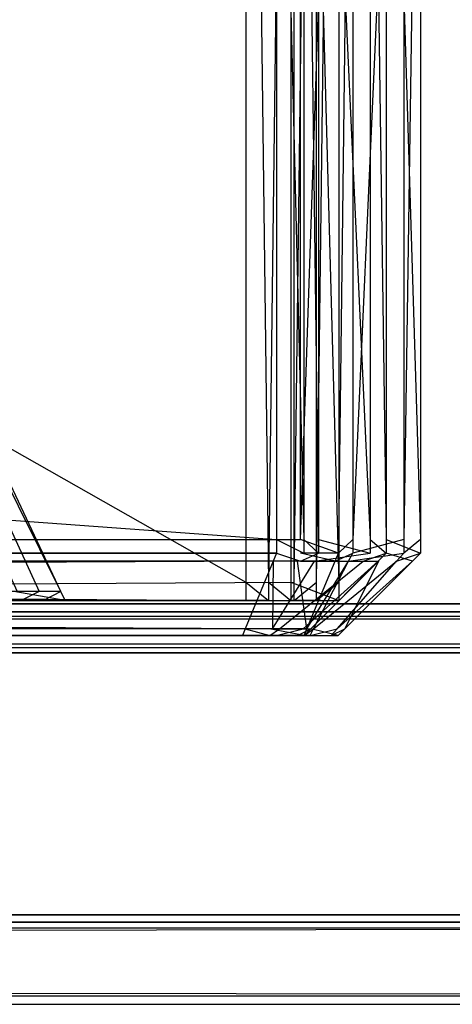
# Model space of a CAD drawing. Extents: x 0 to 1.6, y -0.5 to 0.
# Tile 148 of 182: x 1.57845 to 1.5837, y -0.50228 to -0.4903. Entities that reach past the tile are written whole.
import ezdxf

# ---------------------------------------------------------------- set-up
doc = ezdxf.new("R2010")
doc.units = 0
for name, color, linetype in [('L0_REGALELEMENT_0', 7, 'CONTINUOUS'), ('L34_KORPUS3_2', 7, 'CONTINUOUS'), ('L45_ABDECKPL_0___REPLACEMTFOREM', 7, 'CONTINUOUS'), ('L7_FRONT_FINION_1', 7, 'CONTINUOUS')]:
    doc.layers.add(name, color=color, linetype=linetype)

msp = doc.modelspace()

# ---------------------------------------------------------------- linework, layer by layer
at = {"layer": 'L0_REGALELEMENT_0', "color": 40}
for points, invisible_edges in [([(1.581195, -0.497142, 0.345723), (1.543462, -0.475717, 0.345657), (1.543462, -0.497142, 0.345657), (1.581195, -0.497142, 0.345723)], 13), ([(1.543462, -0.475717, 0.345657), (1.581195, -0.497142, 0.345723), (1.581195, -0.475717, 0.345723), (1.543462, -0.475717, 0.345657)], 14), ([(1.581779, -0.475717, 0.012565), (1.544046, -0.497142, 0.012499), (1.544046, -0.475717, 0.012499), (1.581779, -0.475717, 0.012565)], 13), ([(1.544046, -0.497142, 0.012499), (1.581779, -0.475717, 0.012565), (1.581779, -0.497142, 0.012565), (1.544046, -0.497142, 0.012499)], 14), ([(1.58147, -0.497142, 0.345724), (1.581195, -0.475717, 0.345723), (1.581195, -0.497142, 0.345723), (1.58147, -0.497142, 0.345724)], 13), ([(1.581195, -0.475717, 0.345723), (1.58147, -0.497142, 0.345724), (1.58147, -0.475717, 0.345724), (1.581195, -0.475717, 0.345723)], 14), ([(1.58147, -0.497142, 0.345724), (1.581739, -0.475717, 0.345724), (1.58147, -0.475717, 0.345724), (1.58147, -0.497142, 0.345724)], 13), ([(1.581739, -0.475717, 0.345724), (1.58147, -0.497142, 0.345724), (1.581739, -0.497142, 0.345724), (1.581739, -0.475717, 0.345724)], 14), ([(1.58174, -0.497142, 0.345493), (1.581739, -0.475717, 0.345724), (1.581739, -0.497142, 0.345724), (1.58174, -0.497142, 0.345493)], 13), ([(1.581739, -0.475717, 0.345724), (1.58174, -0.497142, 0.345493), (1.58174, -0.475717, 0.345493), (1.581739, -0.475717, 0.345724)], 14), ([(1.582322, -0.497142, 0.012915), (1.58174, -0.475717, 0.345493), (1.58174, -0.497142, 0.345493), (1.582322, -0.497142, 0.012915)], 13), ([(1.58174, -0.475717, 0.345493), (1.582322, -0.497142, 0.012915), (1.582322, -0.475717, 0.012915), (1.58174, -0.475717, 0.345493)], 14), ([(1.582053, -0.475717, 0.012565), (1.581779, -0.497142, 0.012565), (1.581779, -0.475717, 0.012565), (1.582053, -0.475717, 0.012565)], 13), ([(1.581779, -0.497142, 0.012565), (1.582053, -0.475717, 0.012565), (1.582053, -0.497142, 0.012565), (1.581779, -0.497142, 0.012565)], 14), ([(1.582322, -0.475717, 0.012566), (1.582053, -0.497142, 0.012565), (1.582053, -0.475717, 0.012565), (1.582322, -0.475717, 0.012566)], 13), ([(1.582053, -0.497142, 0.012565), (1.582322, -0.475717, 0.012566), (1.582322, -0.497142, 0.012566), (1.582053, -0.497142, 0.012565)], 14), ([(1.582322, -0.497142, 0.012566), (1.582322, -0.475717, 0.012915), (1.582322, -0.497142, 0.012915), (1.582322, -0.497142, 0.012566)], 13), ([(1.582322, -0.475717, 0.012915), (1.582322, -0.497142, 0.012566), (1.582322, -0.475717, 0.012566), (1.582322, -0.475717, 0.012915)], 14), ([(1.5689, -0.477096, 0.332158), (1.578948, -0.497258, 0.016142), (1.578377, -0.497258, 0.342109), (1.5689, -0.477096, 0.332158)], 13), ([(1.578948, -0.497258, 0.016142), (1.5689, -0.477096, 0.332158), (1.569439, -0.477096, 0.024451), (1.578948, -0.497258, 0.016142)], 14), ([(1.578683, -0.497258, 0.015799), (1.56944, -0.477096, 0.024128), (1.569188, -0.477096, 0.024127), (1.578683, -0.497258, 0.015799)], 13), ([(1.569188, -0.477096, 0.024127), (1.578414, -0.497258, 0.015799), (1.578683, -0.497258, 0.015799), (1.569188, -0.477096, 0.024127)], 14), ([(1.569439, -0.477096, 0.024451), (1.578948, -0.497258, 0.0158), (1.578948, -0.497258, 0.016142), (1.569439, -0.477096, 0.024451)], 13), ([(1.578948, -0.497258, 0.0158), (1.569439, -0.477096, 0.024451), (1.56944, -0.477096, 0.024128), (1.578948, -0.497258, 0.0158)], 14), ([(1.56944, -0.477096, 0.024128), (1.578683, -0.497258, 0.015799), (1.578948, -0.497258, 0.0158), (1.56944, -0.477096, 0.024128)], 14), ([(1.581195, -0.497366, 0.345723), (1.543462, -0.497142, 0.345657), (1.543462, -0.497366, 0.345657), (1.581195, -0.497366, 0.345723)], 13), ([(1.543462, -0.497142, 0.345657), (1.581195, -0.497366, 0.345723), (1.581195, -0.497142, 0.345723), (1.543462, -0.497142, 0.345657)], 14), ([(1.581779, -0.497142, 0.012565), (1.544046, -0.497366, 0.012499), (1.544046, -0.497142, 0.012499), (1.581779, -0.497142, 0.012565)], 13), ([(1.544046, -0.497366, 0.012499), (1.581779, -0.497142, 0.012565), (1.581779, -0.497366, 0.012565), (1.544046, -0.497366, 0.012499)], 14), ([(1.58147, -0.497366, 0.345724), (1.581195, -0.497142, 0.345723), (1.581195, -0.497366, 0.345723), (1.58147, -0.497366, 0.345724)], 13), ([(1.581195, -0.497142, 0.345723), (1.58147, -0.497366, 0.345724), (1.58147, -0.497142, 0.345724), (1.581195, -0.497142, 0.345723)], 14), ([(1.581739, -0.497366, 0.345724), (1.58147, -0.497142, 0.345724), (1.58147, -0.497366, 0.345724), (1.581739, -0.497366, 0.345724)], 13), ([(1.58147, -0.497142, 0.345724), (1.581739, -0.497366, 0.345724), (1.581739, -0.497142, 0.345724), (1.58147, -0.497142, 0.345724)], 14), ([(1.58174, -0.497366, 0.345493), (1.581739, -0.497142, 0.345724), (1.581739, -0.497366, 0.345724), (1.58174, -0.497366, 0.345493)], 13), ([(1.581739, -0.497142, 0.345724), (1.58174, -0.497366, 0.345493), (1.58174, -0.497142, 0.345493), (1.581739, -0.497142, 0.345724)], 14), ([(1.582322, -0.497366, 0.012915), (1.58174, -0.497142, 0.345493), (1.58174, -0.497366, 0.345493), (1.582322, -0.497366, 0.012915)], 13), ([(1.58174, -0.497142, 0.345493), (1.582322, -0.497366, 0.012915), (1.582322, -0.497142, 0.012915), (1.58174, -0.497142, 0.345493)], 14), ([(1.582053, -0.497142, 0.012565), (1.581779, -0.497366, 0.012565), (1.581779, -0.497142, 0.012565), (1.582053, -0.497142, 0.012565)], 13), ([(1.581779, -0.497366, 0.012565), (1.582053, -0.497142, 0.012565), (1.582053, -0.497366, 0.012565), (1.581779, -0.497366, 0.012565)], 14), ([(1.582322, -0.497142, 0.012566), (1.582053, -0.497366, 0.012565), (1.582053, -0.497142, 0.012565), (1.582322, -0.497142, 0.012566)], 13), ([(1.582053, -0.497366, 0.012565), (1.582322, -0.497142, 0.012566), (1.582322, -0.497366, 0.012566), (1.582053, -0.497366, 0.012565)], 14), ([(1.582322, -0.497366, 0.012566), (1.582322, -0.497142, 0.012915), (1.582322, -0.497366, 0.012915), (1.582322, -0.497366, 0.012566)], 13), ([(1.582322, -0.497142, 0.012915), (1.582322, -0.497366, 0.012566), (1.582322, -0.497142, 0.012566), (1.582322, -0.497142, 0.012915)], 14), ([(1.578414, -0.497258, 0.015799), (1.541368, -0.497366, 0.015689), (1.578465, -0.497366, 0.015754), (1.578414, -0.497258, 0.015799)], 14), ([(1.578377, -0.497258, 0.342109), (1.578999, -0.497366, 0.016097), (1.578428, -0.497366, 0.342162), (1.578377, -0.497258, 0.342109)], 13), ([(1.578999, -0.497366, 0.016097), (1.578377, -0.497258, 0.342109), (1.578948, -0.497258, 0.016142), (1.578999, -0.497366, 0.016097)], 14), ([(1.578465, -0.497366, 0.015754), (1.578683, -0.497258, 0.015799), (1.578414, -0.497258, 0.015799), (1.578465, -0.497366, 0.015754)], 13), ([(1.578683, -0.497258, 0.015799), (1.578465, -0.497366, 0.015754), (1.578734, -0.497366, 0.015755), (1.578683, -0.497258, 0.015799)], 14), ([(1.578734, -0.497366, 0.015755), (1.578948, -0.497258, 0.0158), (1.578683, -0.497258, 0.015799), (1.578734, -0.497366, 0.015755)], 13), ([(1.578948, -0.497258, 0.0158), (1.578734, -0.497366, 0.015755), (1.578999, -0.497366, 0.015755), (1.578948, -0.497258, 0.0158)], 14), ([(1.578948, -0.497258, 0.016142), (1.578999, -0.497366, 0.015755), (1.578999, -0.497366, 0.016097), (1.578948, -0.497258, 0.016142)], 13), ([(1.578999, -0.497366, 0.015755), (1.578948, -0.497258, 0.016142), (1.578948, -0.497258, 0.0158), (1.578999, -0.497366, 0.015755)], 14), ([(1.57859, -0.497366, 0.015633), (1.541368, -0.497366, 0.015689), (1.54147, -0.497366, 0.015568), (1.57859, -0.497366, 0.015633)], 13), ([(1.541368, -0.497366, 0.015689), (1.57859, -0.497366, 0.015633), (1.578465, -0.497366, 0.015754), (1.541368, -0.497366, 0.015689)], 14), ([(1.581564, -0.497366, 0.012772), (1.54147, -0.497366, 0.015568), (1.543872, -0.497366, 0.012706), (1.581564, -0.497366, 0.012772)], 13), ([(1.54147, -0.497366, 0.015568), (1.581564, -0.497366, 0.012772), (1.57859, -0.497366, 0.015633), (1.54147, -0.497366, 0.015568)], 14), ([(1.543289, -0.497366, 0.345441), (1.578018, -0.497366, 0.342514), (1.580981, -0.497366, 0.345507), (1.543289, -0.497366, 0.345441)], 14), ([(1.580981, -0.497366, 0.345507), (1.543462, -0.497366, 0.345657), (1.543289, -0.497366, 0.345441), (1.580981, -0.497366, 0.345507)], 13), ([(1.543462, -0.497366, 0.345657), (1.580981, -0.497366, 0.345507), (1.581195, -0.497366, 0.345723), (1.543462, -0.497366, 0.345657)], 14), ([(1.581779, -0.497366, 0.012565), (1.543872, -0.497366, 0.012706), (1.544046, -0.497366, 0.012499), (1.581779, -0.497366, 0.012565)], 13), ([(1.543872, -0.497366, 0.012706), (1.581779, -0.497366, 0.012565), (1.581564, -0.497366, 0.012772), (1.543872, -0.497366, 0.012706)], 14), ([(1.578288, -0.497366, 0.342514), (1.580981, -0.497366, 0.345507), (1.578018, -0.497366, 0.342514), (1.578288, -0.497366, 0.342514)], 13), ([(1.578288, -0.497366, 0.342514), (1.578427, -0.497366, 0.342388), (1.578553, -0.497366, 0.342515), (1.578288, -0.497366, 0.342514)], 14), ([(1.578553, -0.497366, 0.342515), (1.581255, -0.497366, 0.345507), (1.578288, -0.497366, 0.342514), (1.578553, -0.497366, 0.342515)], 13), ([(1.580981, -0.497366, 0.345507), (1.578288, -0.497366, 0.342514), (1.581255, -0.497366, 0.345507), (1.580981, -0.497366, 0.345507)], 14), ([(1.578553, -0.497366, 0.342288), (1.578427, -0.497366, 0.342388), (1.578428, -0.497366, 0.342162), (1.578553, -0.497366, 0.342288)], 13), ([(1.578427, -0.497366, 0.342388), (1.578553, -0.497366, 0.342288), (1.578553, -0.497366, 0.342515), (1.578427, -0.497366, 0.342388)], 14), ([(1.578999, -0.497366, 0.016097), (1.578553, -0.497366, 0.342288), (1.578428, -0.497366, 0.342162), (1.578999, -0.497366, 0.016097)], 14), ([(1.57886, -0.497366, 0.015634), (1.578465, -0.497366, 0.015754), (1.57859, -0.497366, 0.015633), (1.57886, -0.497366, 0.015634)], 13), ([(1.578465, -0.497366, 0.015754), (1.57886, -0.497366, 0.015634), (1.578734, -0.497366, 0.015755), (1.578465, -0.497366, 0.015754)], 14), ([(1.578553, -0.497366, 0.342288), (1.578999, -0.497366, 0.016097), (1.579125, -0.497366, 0.015976), (1.578553, -0.497366, 0.342288)], 13), ([(1.581525, -0.497366, 0.345277), (1.578553, -0.497366, 0.342515), (1.578553, -0.497366, 0.342288), (1.581525, -0.497366, 0.345277)], 13), ([(1.578553, -0.497366, 0.342515), (1.581525, -0.497366, 0.345277), (1.581524, -0.497366, 0.345508), (1.578553, -0.497366, 0.342515)], 14), ([(1.581255, -0.497366, 0.345507), (1.578553, -0.497366, 0.342515), (1.581524, -0.497366, 0.345508), (1.581255, -0.497366, 0.345507)], 14), ([(1.579125, -0.497366, 0.015976), (1.581525, -0.497366, 0.345277), (1.578553, -0.497366, 0.342288), (1.579125, -0.497366, 0.015976)], 14), ([(1.581838, -0.497366, 0.012772), (1.57859, -0.497366, 0.015633), (1.581564, -0.497366, 0.012772), (1.581838, -0.497366, 0.012772)], 13), ([(1.57859, -0.497366, 0.015633), (1.581838, -0.497366, 0.012772), (1.57886, -0.497366, 0.015634), (1.57859, -0.497366, 0.015633)], 14), ([(1.579125, -0.497366, 0.015634), (1.578734, -0.497366, 0.015755), (1.57886, -0.497366, 0.015634), (1.579125, -0.497366, 0.015634)], 13), ([(1.578734, -0.497366, 0.015755), (1.579125, -0.497366, 0.015634), (1.578999, -0.497366, 0.015755), (1.578734, -0.497366, 0.015755)], 14), ([(1.582107, -0.497366, 0.012773), (1.57886, -0.497366, 0.015634), (1.581838, -0.497366, 0.012772), (1.582107, -0.497366, 0.012773)], 13), ([(1.57886, -0.497366, 0.015634), (1.582107, -0.497366, 0.012773), (1.579125, -0.497366, 0.015634), (1.57886, -0.497366, 0.015634)], 14), ([(1.579125, -0.497366, 0.015976), (1.578999, -0.497366, 0.015755), (1.579125, -0.497366, 0.015634), (1.579125, -0.497366, 0.015976)], 13), ([(1.578999, -0.497366, 0.015755), (1.579125, -0.497366, 0.015976), (1.578999, -0.497366, 0.016097), (1.578999, -0.497366, 0.015755)], 14), ([(1.581525, -0.497366, 0.345277), (1.579125, -0.497366, 0.015976), (1.582106, -0.497366, 0.013121), (1.581525, -0.497366, 0.345277)], 13), ([(1.582106, -0.497366, 0.013121), (1.579125, -0.497366, 0.015634), (1.582107, -0.497366, 0.012773), (1.582106, -0.497366, 0.013121)], 13), ([(1.579125, -0.497366, 0.015634), (1.582106, -0.497366, 0.013121), (1.579125, -0.497366, 0.015976), (1.579125, -0.497366, 0.015634)], 14), ([(1.581255, -0.497366, 0.345507), (1.581195, -0.497366, 0.345723), (1.580981, -0.497366, 0.345507), (1.581255, -0.497366, 0.345507)], 13), ([(1.581195, -0.497366, 0.345723), (1.581255, -0.497366, 0.345507), (1.58147, -0.497366, 0.345724), (1.581195, -0.497366, 0.345723)], 14), ([(1.581524, -0.497366, 0.345508), (1.58147, -0.497366, 0.345724), (1.581255, -0.497366, 0.345507), (1.581524, -0.497366, 0.345508)], 13), ([(1.58147, -0.497366, 0.345724), (1.581524, -0.497366, 0.345508), (1.581739, -0.497366, 0.345724), (1.58147, -0.497366, 0.345724)], 14), ([(1.58174, -0.497366, 0.345493), (1.581524, -0.497366, 0.345508), (1.581525, -0.497366, 0.345277), (1.58174, -0.497366, 0.345493)], 13), ([(1.581524, -0.497366, 0.345508), (1.58174, -0.497366, 0.345493), (1.581739, -0.497366, 0.345724), (1.581524, -0.497366, 0.345508)], 14), ([(1.582106, -0.497366, 0.013121), (1.58174, -0.497366, 0.345493), (1.581525, -0.497366, 0.345277), (1.582106, -0.497366, 0.013121)], 14), ([(1.582053, -0.497366, 0.012565), (1.581564, -0.497366, 0.012772), (1.581779, -0.497366, 0.012565), (1.582053, -0.497366, 0.012565)], 13), ([(1.581564, -0.497366, 0.012772), (1.582053, -0.497366, 0.012565), (1.581838, -0.497366, 0.012772), (1.581564, -0.497366, 0.012772)], 14), ([(1.58174, -0.497366, 0.345493), (1.582106, -0.497366, 0.013121), (1.582322, -0.497366, 0.012915), (1.58174, -0.497366, 0.345493)], 13), ([(1.582322, -0.497366, 0.012566), (1.581838, -0.497366, 0.012772), (1.582053, -0.497366, 0.012565), (1.582322, -0.497366, 0.012566)], 13), ([(1.581838, -0.497366, 0.012772), (1.582322, -0.497366, 0.012566), (1.582107, -0.497366, 0.012773), (1.581838, -0.497366, 0.012772)], 14), ([(1.582107, -0.497366, 0.012773), (1.582322, -0.497366, 0.012915), (1.582106, -0.497366, 0.013121), (1.582107, -0.497366, 0.012773)], 14), ([(1.582322, -0.497366, 0.012915), (1.582107, -0.497366, 0.012773), (1.582322, -0.497366, 0.012566), (1.582322, -0.497366, 0.012915)], 13)]:
    msp.add_3dface(points, dxfattribs=dict(at, invisible_edges=invisible_edges))
at = {"layer": 'L34_KORPUS3_2', "color": 8}
for points, invisible_edges in [([(1.597088, -0.000595), (0.9, -0.497407), (0.9, -0.000595), (1.597088, -0.000595)], 13), ([(0.9, -0.497407), (1.597088, -0.000595), (1.597091, -0.497407), (0.9, -0.497407)], 10), ([(0.9, -0.497405, 0.00769), (1.597088, -0.000597, 0.00769), (0.9, -0.000597, 0.00769), (0.9, -0.497405, 0.00769)], 13), ([(1.597088, -0.000597, 0.00769), (0.9, -0.497405, 0.00769), (1.597091, -0.497405, 0.00769), (1.597088, -0.000597, 0.00769)], 10), ([(1.597091, -0.497501, 0.00769), (0.9, -0.497405, 0.00769), (0.9, -0.497501, 0.00769), (1.597091, -0.497501, 0.00769)], 13), ([(0.9, -0.497405, 0.00769), (1.597091, -0.497501, 0.00769), (1.597091, -0.497405, 0.00769), (0.9, -0.497405, 0.00769)], 14), ([(1.597091, -0.497407), (0.9, -0.497501), (0.9, -0.497407), (1.597091, -0.497407)], 13), ([(0.9, -0.497501), (1.597091, -0.497407), (1.597091, -0.497501), (0.9, -0.497501)], 14), ([(1.597091, -0.497501), (0.9, -0.497581, 0.00008), (0.9, -0.497501), (1.597091, -0.497501)], 13), ([(0.9, -0.497581, 0.00008), (1.597091, -0.497501), (1.597124, -0.497581, 0.00008), (0.9, -0.497581, 0.00008)], 14), ([(1.597114, -0.497558, 0.007633), (0.9, -0.497501, 0.00769), (0.9, -0.497558, 0.007633), (1.597114, -0.497558, 0.007633)], 13), ([(0.9, -0.497501, 0.00769), (1.597114, -0.497558, 0.007633), (1.597091, -0.497501, 0.00769), (0.9, -0.497501, 0.00769)], 14), ([(1.597257, -0.497902, 0.007289), (0.9, -0.497558, 0.007633), (0.9, -0.497902, 0.007289), (1.597257, -0.497902, 0.007289)], 13), ([(0.9, -0.497558, 0.007633), (1.597257, -0.497902, 0.007289), (1.597114, -0.497558, 0.007633), (0.9, -0.497558, 0.007633)], 14), ([(1.597124, -0.497581, 0.00008), (0.9, -0.497937, 0.000436), (0.9, -0.497581, 0.00008), (1.597124, -0.497581, 0.00008)], 13), ([(0.9, -0.497937, 0.000436), (1.597124, -0.497581, 0.00008), (1.597272, -0.497937, 0.000436), (0.9, -0.497937, 0.000436)], 14), ([(1.597298, -0.498001, 0.00719), (0.9, -0.497902, 0.007289), (0.9, -0.498001, 0.00719), (1.597298, -0.498001, 0.00719)], 13), ([(0.9, -0.497902, 0.007289), (1.597298, -0.498001, 0.00719), (1.597257, -0.497902, 0.007289), (0.9, -0.497902, 0.007289)], 14), ([(1.597272, -0.497937, 0.000436), (0.9, -0.498001, 0.0005), (0.9, -0.497937, 0.000436), (1.597272, -0.497937, 0.000436)], 13), ([(0.9, -0.498001, 0.0005), (1.597272, -0.497937, 0.000436), (1.597298, -0.498001, 0.0005), (0.9, -0.498001, 0.0005)], 14), ([(1.597298, -0.498001, 0.000565), (0.9, -0.498001, 0.0005), (1.597298, -0.498001, 0.0005), (1.597298, -0.498001, 0.000565)], 13), ([(0.9, -0.498001, 0.0005), (1.597298, -0.498001, 0.000565), (0.9, -0.498001, 0.000565), (0.9, -0.498001, 0.0005)], 14), ([(1.597298, -0.498001, 0.007018), (0.9, -0.498001, 0.000565), (1.597298, -0.498001, 0.000565), (1.597298, -0.498001, 0.007018)], 13), ([(0.9, -0.498001, 0.000565), (1.597298, -0.498001, 0.007018), (0.9, -0.498001, 0.007018), (0.9, -0.498001, 0.000565)], 14), ([(1.597298, -0.498001, 0.00719), (0.9, -0.498001, 0.007018), (1.597298, -0.498001, 0.007018), (1.597298, -0.498001, 0.00719)], 13), ([(0.9, -0.498001, 0.007018), (1.597298, -0.498001, 0.00719), (0.9, -0.498001, 0.00719), (0.9, -0.498001, 0.007018)], 14)]:
    msp.add_3dface(points, dxfattribs=dict(at, invisible_edges=invisible_edges))
at = {"layer": 'L45_ABDECKPL_0___REPLACEMTFOREM', "color": 39}
for points, invisible_edges in [([(1.128221, -0.501185, 0.602705), (1.598384, -0.002372, 0.602705), (1.124135, -0.002372, 0.602705), (1.128221, -0.501185, 0.602705)], 13), ([(1.598384, -0.002369, 0.590716), (1.128221, -0.501188, 0.590716), (1.128221, -0.002369, 0.590716), (1.598384, -0.002369, 0.590716)], 13), ([(1.128221, -0.501188, 0.590716), (1.598384, -0.002369, 0.590716), (1.598335, -0.501188, 0.590716), (1.128221, -0.501188, 0.590716)], 10), ([(1.598384, -0.002372, 0.602705), (1.128221, -0.501185, 0.602705), (1.598335, -0.501185, 0.602705), (1.598384, -0.002372, 0.602705)], 10), ([(1.598335, -0.501278, 0.602705), (1.128221, -0.501185, 0.602705), (1.128221, -0.501278, 0.602705), (1.598335, -0.501278, 0.602705)], 13), ([(1.128221, -0.501185, 0.602705), (1.598335, -0.501278, 0.602705), (1.598335, -0.501185, 0.602705), (1.128221, -0.501185, 0.602705)], 14), ([(1.598335, -0.501188, 0.590716), (1.128221, -0.501278, 0.590716), (1.128221, -0.501188, 0.590716), (1.598335, -0.501188, 0.590716)], 13), ([(1.128221, -0.501278, 0.590716), (1.598335, -0.501188, 0.590716), (1.598335, -0.501278, 0.590716), (1.128221, -0.501278, 0.590716)], 14), ([(1.598335, -0.501278, 0.590716), (1.128221, -0.501339, 0.590776), (1.128221, -0.501278, 0.590716), (1.598335, -0.501278, 0.590716)], 13), ([(1.128221, -0.501339, 0.590776), (1.598335, -0.501278, 0.590716), (1.598359, -0.501339, 0.590776), (1.128221, -0.501339, 0.590776)], 14), ([(1.598364, -0.501349, 0.602635), (1.128221, -0.501278, 0.602705), (1.128221, -0.501349, 0.602635), (1.598364, -0.501349, 0.602635)], 13), ([(1.128221, -0.501278, 0.602705), (1.598364, -0.501349, 0.602635), (1.598335, -0.501278, 0.602705), (1.128221, -0.501278, 0.602705)], 14), ([(1.598359, -0.501339, 0.590776), (1.128221, -0.50217, 0.591607), (1.128221, -0.501339, 0.590776), (1.598359, -0.501339, 0.590776)], 13), ([(1.128221, -0.50217, 0.591607), (1.598359, -0.501339, 0.590776), (1.598703, -0.50217, 0.591607), (1.128221, -0.50217, 0.591607)], 14), ([(1.598706, -0.502177, 0.601807), (1.128221, -0.501349, 0.602635), (1.128221, -0.502177, 0.601807), (1.598706, -0.502177, 0.601807)], 13), ([(1.128221, -0.501349, 0.602635), (1.598706, -0.502177, 0.601807), (1.598364, -0.501349, 0.602635), (1.128221, -0.501349, 0.602635)], 14), ([(1.598703, -0.50217, 0.591607), (1.128221, -0.502278, 0.591715), (1.128221, -0.50217, 0.591607), (1.598703, -0.50217, 0.591607)], 13), ([(1.128221, -0.502278, 0.591715), (1.598703, -0.50217, 0.591607), (1.598748, -0.502278, 0.591715), (1.128221, -0.502278, 0.591715)], 14), ([(1.598748, -0.502278, 0.601706), (1.128221, -0.502177, 0.601807), (1.128221, -0.502278, 0.601706), (1.598748, -0.502278, 0.601706)], 13), ([(1.128221, -0.502177, 0.601807), (1.598748, -0.502278, 0.601706), (1.598706, -0.502177, 0.601807), (1.128221, -0.502177, 0.601807)], 14), ([(1.598748, -0.502278, 0.601568), (1.128221, -0.502278, 0.601706), (1.128221, -0.502278, 0.601568), (1.598748, -0.502278, 0.601568)], 13), ([(1.128221, -0.502278, 0.601706), (1.598748, -0.502278, 0.601568), (1.598748, -0.502278, 0.601706), (1.128221, -0.502278, 0.601706)], 14), ([(1.598748, -0.502278, 0.591894), (1.128221, -0.502278, 0.601568), (1.128221, -0.502278, 0.591894), (1.598748, -0.502278, 0.591894)], 13), ([(1.128221, -0.502278, 0.601568), (1.598748, -0.502278, 0.591894), (1.598748, -0.502278, 0.601568), (1.128221, -0.502278, 0.601568)], 14), ([(1.598748, -0.502278, 0.591715), (1.128221, -0.502278, 0.591894), (1.128221, -0.502278, 0.591715), (1.598748, -0.502278, 0.591715)], 13), ([(1.128221, -0.502278, 0.591894), (1.598748, -0.502278, 0.591715), (1.598748, -0.502278, 0.591894), (1.128221, -0.502278, 0.591894)], 14)]:
    msp.add_3dface(points, dxfattribs=dict(at, invisible_edges=invisible_edges))
at = {"layer": 'L7_FRONT_FINION_1', "color": 8}
for points, invisible_edges in [([(1.581566, -0.496623, 0.588619), (1.393012, -0.482964, 0.588289), (1.393012, -0.496623, 0.588289), (1.581566, -0.496623, 0.588619)], 13), ([(1.393012, -0.482964, 0.588289), (1.581566, -0.496623, 0.588619), (1.581566, -0.482964, 0.588619), (1.393012, -0.482964, 0.588289)], 14), ([(1.581859, -0.482964, 0.348694), (1.393433, -0.496623, 0.348364), (1.393433, -0.482964, 0.348364), (1.581859, -0.482964, 0.348694)], 13), ([(1.393433, -0.496623, 0.348364), (1.581859, -0.482964, 0.348694), (1.581859, -0.496623, 0.348694), (1.393433, -0.496623, 0.348364)], 14), ([(1.581898, -0.496623, 0.58862), (1.581566, -0.482964, 0.588619), (1.581566, -0.496623, 0.588619), (1.581898, -0.496623, 0.58862)], 13), ([(1.581566, -0.482964, 0.588619), (1.581898, -0.496623, 0.58862), (1.581898, -0.482964, 0.58862), (1.581566, -0.482964, 0.588619)], 14), ([(1.582318, -0.482964, 0.348695), (1.581859, -0.496623, 0.348694), (1.581859, -0.482964, 0.348694), (1.582318, -0.482964, 0.348695)], 13), ([(1.581859, -0.496623, 0.348694), (1.582318, -0.482964, 0.348695), (1.582318, -0.496623, 0.348695), (1.581859, -0.496623, 0.348694)], 14), ([(1.582078, -0.496623, 0.58844), (1.581898, -0.482964, 0.58862), (1.581898, -0.496623, 0.58862), (1.582078, -0.496623, 0.58844)], 13), ([(1.581898, -0.482964, 0.58862), (1.582078, -0.496623, 0.58844), (1.582078, -0.482964, 0.58844), (1.581898, -0.482964, 0.58862)], 14), ([(1.582704, -0.496623, 0.587817), (1.582078, -0.482964, 0.58844), (1.582078, -0.496623, 0.58844), (1.582704, -0.496623, 0.587817)], 13), ([(1.582078, -0.482964, 0.58844), (1.582704, -0.496623, 0.587817), (1.582704, -0.482964, 0.587817), (1.582078, -0.482964, 0.58844)], 14), ([(1.582318, -0.496623, 0.348695), (1.582492, -0.482964, 0.348869), (1.582492, -0.496623, 0.348869), (1.582318, -0.496623, 0.348695)], 13), ([(1.582492, -0.482964, 0.348869), (1.582318, -0.496623, 0.348695), (1.582318, -0.482964, 0.348695), (1.582492, -0.482964, 0.348869)], 14), ([(1.582492, -0.496623, 0.348869), (1.583111, -0.482964, 0.349491), (1.583111, -0.496623, 0.349491), (1.582492, -0.496623, 0.348869)], 13), ([(1.583111, -0.482964, 0.349491), (1.582492, -0.496623, 0.348869), (1.582492, -0.482964, 0.348869), (1.583111, -0.482964, 0.349491)], 14), ([(1.582899, -0.496623, 0.587622), (1.582704, -0.482964, 0.587817), (1.582704, -0.496623, 0.587817), (1.582899, -0.496623, 0.587622)], 13), ([(1.582704, -0.482964, 0.587817), (1.582899, -0.496623, 0.587622), (1.582899, -0.482964, 0.587622), (1.582704, -0.482964, 0.587817)], 14), ([(1.5829, -0.496623, 0.587154), (1.582899, -0.482964, 0.587622), (1.582899, -0.496623, 0.587622), (1.5829, -0.496623, 0.587154)], 13), ([(1.582899, -0.482964, 0.587622), (1.5829, -0.496623, 0.587154), (1.5829, -0.482964, 0.587154), (1.582899, -0.482964, 0.587622)], 14), ([(1.583315, -0.496623, 0.350207), (1.5829, -0.482964, 0.587154), (1.5829, -0.496623, 0.587154), (1.583315, -0.496623, 0.350207)], 13), ([(1.5829, -0.482964, 0.587154), (1.583315, -0.496623, 0.350207), (1.583315, -0.482964, 0.350207), (1.5829, -0.482964, 0.587154)], 14), ([(1.583111, -0.496623, 0.349491), (1.583316, -0.482964, 0.349696), (1.583316, -0.496623, 0.349696), (1.583111, -0.496623, 0.349491)], 13), ([(1.583316, -0.482964, 0.349696), (1.583111, -0.496623, 0.349491), (1.583111, -0.482964, 0.349491), (1.583316, -0.482964, 0.349696)], 14), ([(1.583316, -0.496623, 0.349696), (1.583315, -0.482964, 0.350207), (1.583315, -0.496623, 0.350207), (1.583316, -0.496623, 0.349696)], 13), ([(1.583315, -0.482964, 0.350207), (1.583316, -0.496623, 0.349696), (1.583316, -0.482964, 0.349696), (1.583315, -0.482964, 0.350207)], 14), ([(1.581566, -0.496792, 0.588619), (1.393012, -0.496623, 0.588289), (1.393012, -0.496792, 0.588289), (1.581566, -0.496792, 0.588619)], 13), ([(1.393012, -0.496623, 0.588289), (1.581566, -0.496792, 0.588619), (1.581566, -0.496623, 0.588619), (1.393012, -0.496623, 0.588289)], 14), ([(1.581859, -0.496623, 0.348694), (1.393433, -0.496792, 0.348364), (1.393433, -0.496623, 0.348364), (1.581859, -0.496623, 0.348694)], 13), ([(1.393433, -0.496792, 0.348364), (1.581859, -0.496623, 0.348694), (1.581859, -0.496792, 0.348694), (1.393433, -0.496792, 0.348364)], 14), ([(1.581898, -0.496792, 0.58862), (1.581566, -0.496623, 0.588619), (1.581566, -0.496792, 0.588619), (1.581898, -0.496792, 0.58862)], 13), ([(1.581566, -0.496623, 0.588619), (1.581898, -0.496792, 0.58862), (1.581898, -0.496623, 0.58862), (1.581566, -0.496623, 0.588619)], 14), ([(1.581859, -0.496623, 0.348694), (1.582318, -0.496792, 0.348695), (1.581859, -0.496792, 0.348694), (1.581859, -0.496623, 0.348694)], 13), ([(1.582318, -0.496792, 0.348695), (1.581859, -0.496623, 0.348694), (1.582318, -0.496623, 0.348695), (1.582318, -0.496792, 0.348695)], 14), ([(1.582078, -0.496792, 0.58844), (1.581898, -0.496623, 0.58862), (1.581898, -0.496792, 0.58862), (1.582078, -0.496792, 0.58844)], 13), ([(1.581898, -0.496623, 0.58862), (1.582078, -0.496792, 0.58844), (1.582078, -0.496623, 0.58844), (1.581898, -0.496623, 0.58862)], 14), ([(1.582704, -0.496792, 0.587817), (1.582078, -0.496623, 0.58844), (1.582078, -0.496792, 0.58844), (1.582704, -0.496792, 0.587817)], 13), ([(1.582078, -0.496623, 0.58844), (1.582704, -0.496792, 0.587817), (1.582704, -0.496623, 0.587817), (1.582078, -0.496623, 0.58844)], 14), ([(1.582318, -0.496792, 0.348695), (1.582492, -0.496623, 0.348869), (1.582492, -0.496792, 0.348869), (1.582318, -0.496792, 0.348695)], 13), ([(1.582492, -0.496623, 0.348869), (1.582318, -0.496792, 0.348695), (1.582318, -0.496623, 0.348695), (1.582492, -0.496623, 0.348869)], 14), ([(1.582492, -0.496792, 0.348869), (1.583111, -0.496623, 0.349491), (1.583111, -0.496792, 0.349491), (1.582492, -0.496792, 0.348869)], 13), ([(1.583111, -0.496623, 0.349491), (1.582492, -0.496792, 0.348869), (1.582492, -0.496623, 0.348869), (1.583111, -0.496623, 0.349491)], 14), ([(1.582899, -0.496792, 0.587622), (1.582704, -0.496623, 0.587817), (1.582704, -0.496792, 0.587817), (1.582899, -0.496792, 0.587622)], 13), ([(1.582704, -0.496623, 0.587817), (1.582899, -0.496792, 0.587622), (1.582899, -0.496623, 0.587622), (1.582704, -0.496623, 0.587817)], 14), ([(1.5829, -0.496792, 0.587154), (1.582899, -0.496623, 0.587622), (1.582899, -0.496792, 0.587622), (1.5829, -0.496792, 0.587154)], 13), ([(1.582899, -0.496623, 0.587622), (1.5829, -0.496792, 0.587154), (1.5829, -0.496623, 0.587154), (1.582899, -0.496623, 0.587622)], 14), ([(1.583315, -0.496792, 0.350207), (1.5829, -0.496623, 0.587154), (1.5829, -0.496792, 0.587154), (1.583315, -0.496792, 0.350207)], 13), ([(1.5829, -0.496623, 0.587154), (1.583315, -0.496792, 0.350207), (1.583315, -0.496623, 0.350207), (1.5829, -0.496623, 0.587154)], 14), ([(1.583111, -0.496792, 0.349491), (1.583316, -0.496623, 0.349696), (1.583316, -0.496792, 0.349696), (1.583111, -0.496792, 0.349491)], 13), ([(1.583316, -0.496623, 0.349696), (1.583111, -0.496792, 0.349491), (1.583111, -0.496623, 0.349491), (1.583316, -0.496623, 0.349696)], 14), ([(1.583316, -0.496792, 0.349696), (1.583315, -0.496623, 0.350207), (1.583315, -0.496792, 0.350207), (1.583316, -0.496792, 0.349696)], 13), ([(1.583315, -0.496623, 0.350207), (1.583316, -0.496792, 0.349696), (1.583316, -0.496623, 0.349696), (1.583315, -0.496623, 0.350207)], 14), ([(1.393013, -0.496889, 0.588192), (1.581566, -0.496792, 0.588619), (1.393012, -0.496792, 0.588289), (1.393013, -0.496889, 0.588192)], 13), ([(1.581566, -0.496792, 0.588619), (1.393013, -0.496889, 0.588192), (1.581526, -0.496889, 0.588522), (1.581566, -0.496792, 0.588619)], 14), ([(1.393433, -0.496792, 0.348364), (1.581819, -0.496889, 0.348791), (1.393432, -0.496889, 0.348461), (1.393433, -0.496792, 0.348364)], 13), ([(1.581819, -0.496889, 0.348791), (1.393433, -0.496792, 0.348364), (1.581859, -0.496792, 0.348694), (1.581819, -0.496889, 0.348791)], 14), ([(1.581857, -0.496889, 0.588523), (1.581566, -0.496792, 0.588619), (1.581526, -0.496889, 0.588522), (1.581857, -0.496889, 0.588523)], 13), ([(1.581566, -0.496792, 0.588619), (1.581857, -0.496889, 0.588523), (1.581898, -0.496792, 0.58862), (1.581566, -0.496792, 0.588619)], 14), ([(1.581859, -0.496792, 0.348694), (1.582277, -0.496889, 0.348792), (1.581819, -0.496889, 0.348791), (1.581859, -0.496792, 0.348694)], 13), ([(1.582078, -0.496792, 0.58844), (1.581857, -0.496889, 0.588523), (1.582028, -0.496889, 0.588353), (1.582078, -0.496792, 0.58844)], 13), ([(1.581857, -0.496889, 0.588523), (1.582078, -0.496792, 0.58844), (1.581898, -0.496792, 0.58862), (1.581857, -0.496889, 0.588523)], 14), ([(1.582277, -0.496889, 0.348792), (1.581859, -0.496792, 0.348694), (1.582318, -0.496792, 0.348695), (1.582277, -0.496889, 0.348792)], 14), ([(1.582704, -0.496792, 0.587817), (1.582028, -0.496889, 0.588353), (1.582618, -0.496889, 0.587765), (1.582704, -0.496792, 0.587817)], 13), ([(1.582028, -0.496889, 0.588353), (1.582704, -0.496792, 0.587817), (1.582078, -0.496792, 0.58844), (1.582028, -0.496889, 0.588353)], 14), ([(1.582492, -0.496792, 0.348869), (1.582277, -0.496889, 0.348792), (1.582318, -0.496792, 0.348695), (1.582492, -0.496792, 0.348869)], 13), ([(1.582277, -0.496889, 0.348792), (1.582492, -0.496792, 0.348869), (1.582441, -0.496889, 0.348956), (1.582277, -0.496889, 0.348792)], 14), ([(1.583111, -0.496792, 0.349491), (1.582441, -0.496889, 0.348956), (1.582492, -0.496792, 0.348869), (1.583111, -0.496792, 0.349491)], 13), ([(1.582441, -0.496889, 0.348956), (1.583111, -0.496792, 0.349491), (1.583025, -0.496889, 0.349542), (1.582441, -0.496889, 0.348956)], 14), ([(1.582899, -0.496792, 0.587622), (1.582618, -0.496889, 0.587765), (1.582802, -0.496889, 0.587582), (1.582899, -0.496792, 0.587622)], 13), ([(1.582618, -0.496889, 0.587765), (1.582899, -0.496792, 0.587622), (1.582704, -0.496792, 0.587817), (1.582618, -0.496889, 0.587765)], 14), ([(1.5829, -0.496792, 0.587154), (1.582802, -0.496889, 0.587582), (1.582803, -0.496889, 0.587114), (1.5829, -0.496792, 0.587154)], 13), ([(1.582802, -0.496889, 0.587582), (1.5829, -0.496792, 0.587154), (1.582899, -0.496792, 0.587622), (1.582802, -0.496889, 0.587582)], 14), ([(1.583218, -0.496889, 0.350247), (1.5829, -0.496792, 0.587154), (1.582803, -0.496889, 0.587114), (1.583218, -0.496889, 0.350247)], 14), ([(1.5829, -0.496792, 0.587154), (1.583218, -0.496889, 0.350247), (1.583315, -0.496792, 0.350207), (1.5829, -0.496792, 0.587154)], 13), ([(1.583316, -0.496792, 0.349696), (1.583025, -0.496889, 0.349542), (1.583111, -0.496792, 0.349491), (1.583316, -0.496792, 0.349696)], 13), ([(1.583025, -0.496889, 0.349542), (1.583316, -0.496792, 0.349696), (1.583219, -0.496889, 0.349736), (1.583025, -0.496889, 0.349542)], 14), ([(1.583219, -0.496889, 0.349736), (1.583315, -0.496792, 0.350207), (1.583218, -0.496889, 0.350247), (1.583219, -0.496889, 0.349736)], 14), ([(1.583315, -0.496792, 0.350207), (1.583219, -0.496889, 0.349736), (1.583316, -0.496792, 0.349696), (1.583315, -0.496792, 0.350207)], 13), ([(1.393014, -0.497711, 0.58737), (1.581526, -0.496889, 0.588522), (1.393013, -0.496889, 0.588192), (1.393014, -0.497711, 0.58737)], 13), ([(1.581526, -0.496889, 0.588522), (1.393014, -0.497711, 0.58737), (1.581187, -0.497711, 0.5877), (1.581526, -0.496889, 0.588522)], 14), ([(1.393432, -0.496889, 0.348461), (1.581477, -0.497711, 0.349612), (1.393431, -0.497711, 0.349283), (1.393432, -0.496889, 0.348461)], 13), ([(1.581477, -0.497711, 0.349612), (1.393432, -0.496889, 0.348461), (1.581819, -0.496889, 0.348791), (1.581477, -0.497711, 0.349612)], 14), ([(1.581518, -0.497711, 0.5877), (1.581526, -0.496889, 0.588522), (1.581187, -0.497711, 0.5877), (1.581518, -0.497711, 0.5877)], 13), ([(1.581819, -0.496889, 0.348791), (1.581935, -0.497711, 0.349613), (1.581477, -0.497711, 0.349612), (1.581819, -0.496889, 0.348791)], 13), ([(1.582028, -0.496889, 0.588353), (1.581518, -0.497711, 0.5877), (1.581602, -0.497711, 0.587618), (1.582028, -0.496889, 0.588353)], 13), ([(1.581518, -0.497711, 0.5877), (1.582028, -0.496889, 0.588353), (1.581857, -0.496889, 0.588523), (1.581518, -0.497711, 0.5877)], 14), ([(1.581526, -0.496889, 0.588522), (1.581518, -0.497711, 0.5877), (1.581857, -0.496889, 0.588523), (1.581526, -0.496889, 0.588522)], 14), ([(1.582618, -0.496889, 0.587765), (1.581602, -0.497711, 0.587618), (1.581891, -0.497711, 0.58733), (1.582618, -0.496889, 0.587765)], 13), ([(1.581602, -0.497711, 0.587618), (1.582618, -0.496889, 0.587765), (1.582028, -0.496889, 0.588353), (1.581602, -0.497711, 0.587618)], 14), ([(1.581935, -0.497711, 0.349613), (1.581819, -0.496889, 0.348791), (1.582277, -0.496889, 0.348792), (1.581935, -0.497711, 0.349613)], 14), ([(1.582802, -0.496889, 0.587582), (1.581891, -0.497711, 0.58733), (1.581981, -0.497711, 0.58724), (1.582802, -0.496889, 0.587582)], 13), ([(1.581891, -0.497711, 0.58733), (1.582802, -0.496889, 0.587582), (1.582618, -0.496889, 0.587765), (1.581891, -0.497711, 0.58733)], 14), ([(1.582441, -0.496889, 0.348956), (1.581935, -0.497711, 0.349613), (1.582277, -0.496889, 0.348792), (1.582441, -0.496889, 0.348956)], 13), ([(1.581935, -0.497711, 0.349613), (1.582441, -0.496889, 0.348956), (1.582015, -0.497711, 0.349693), (1.581935, -0.497711, 0.349613)], 14), ([(1.582395, -0.497711, 0.350585), (1.582803, -0.496889, 0.587114), (1.581981, -0.497711, 0.586773), (1.582395, -0.497711, 0.350585)], 13), ([(1.581981, -0.497711, 0.586773), (1.582802, -0.496889, 0.587582), (1.581981, -0.497711, 0.58724), (1.581981, -0.497711, 0.586773)], 13), ([(1.582802, -0.496889, 0.587582), (1.581981, -0.497711, 0.586773), (1.582803, -0.496889, 0.587114), (1.582802, -0.496889, 0.587582)], 14), ([(1.583025, -0.496889, 0.349542), (1.582015, -0.497711, 0.349693), (1.582441, -0.496889, 0.348956), (1.583025, -0.496889, 0.349542)], 13), ([(1.582015, -0.497711, 0.349693), (1.583025, -0.496889, 0.349542), (1.582301, -0.497711, 0.34998), (1.582015, -0.497711, 0.349693)], 14), ([(1.583219, -0.496889, 0.349736), (1.582301, -0.497711, 0.34998), (1.583025, -0.496889, 0.349542), (1.583219, -0.496889, 0.349736)], 13), ([(1.582301, -0.497711, 0.34998), (1.583219, -0.496889, 0.349736), (1.582396, -0.497711, 0.350075), (1.582301, -0.497711, 0.34998)], 14), ([(1.582396, -0.497711, 0.350075), (1.583218, -0.496889, 0.350247), (1.582395, -0.497711, 0.350585), (1.582396, -0.497711, 0.350075)], 13), ([(1.582803, -0.496889, 0.587114), (1.582395, -0.497711, 0.350585), (1.583218, -0.496889, 0.350247), (1.582803, -0.496889, 0.587114)], 14), ([(1.583218, -0.496889, 0.350247), (1.582396, -0.497711, 0.350075), (1.583219, -0.496889, 0.349736), (1.583218, -0.496889, 0.350247)], 14), ([(1.393014, -0.497792, 0.58729), (1.581187, -0.497711, 0.5877), (1.393014, -0.497711, 0.58737), (1.393014, -0.497792, 0.58729)], 13), ([(1.581187, -0.497711, 0.5877), (1.393014, -0.497792, 0.58729), (1.581154, -0.497792, 0.587619), (1.581187, -0.497711, 0.5877)], 14), ([(1.393431, -0.497711, 0.349283), (1.581444, -0.497792, 0.349693), (1.393431, -0.497792, 0.349363), (1.393431, -0.497711, 0.349283)], 13), ([(1.581444, -0.497792, 0.349693), (1.393431, -0.497711, 0.349283), (1.581477, -0.497711, 0.349612), (1.581444, -0.497792, 0.349693)], 14), ([(1.581485, -0.497792, 0.58762), (1.581187, -0.497711, 0.5877), (1.581154, -0.497792, 0.587619), (1.581485, -0.497792, 0.58762)], 13), ([(1.581187, -0.497711, 0.5877), (1.581485, -0.497792, 0.58762), (1.581518, -0.497711, 0.5877), (1.581187, -0.497711, 0.5877)], 14), ([(1.581477, -0.497711, 0.349612), (1.581902, -0.497792, 0.349693), (1.581444, -0.497792, 0.349693), (1.581477, -0.497711, 0.349612)], 13), ([(1.581902, -0.497792, 0.349693), (1.581477, -0.497711, 0.349612), (1.581935, -0.497711, 0.349613), (1.581902, -0.497792, 0.349693)], 14), ([(1.581602, -0.497711, 0.587618), (1.581485, -0.497792, 0.58762), (1.58156, -0.497792, 0.587545), (1.581602, -0.497711, 0.587618)], 13), ([(1.581485, -0.497792, 0.58762), (1.581602, -0.497711, 0.587618), (1.581518, -0.497711, 0.5877), (1.581485, -0.497792, 0.58762)], 14), ([(1.581891, -0.497711, 0.58733), (1.58156, -0.497792, 0.587545), (1.581819, -0.497792, 0.587287), (1.581891, -0.497711, 0.58733)], 13), ([(1.58156, -0.497792, 0.587545), (1.581891, -0.497711, 0.58733), (1.581602, -0.497711, 0.587618), (1.58156, -0.497792, 0.587545)], 14), ([(1.581981, -0.497711, 0.58724), (1.581819, -0.497792, 0.587287), (1.5819, -0.497792, 0.587207), (1.581981, -0.497711, 0.58724)], 13), ([(1.581819, -0.497792, 0.587287), (1.581981, -0.497711, 0.58724), (1.581891, -0.497711, 0.58733), (1.581819, -0.497792, 0.587287)], 14), ([(1.581981, -0.497711, 0.586773), (1.5819, -0.497792, 0.587207), (1.581901, -0.497792, 0.586739), (1.581981, -0.497711, 0.586773)], 13), ([(1.5819, -0.497792, 0.587207), (1.581981, -0.497711, 0.586773), (1.581981, -0.497711, 0.58724), (1.5819, -0.497792, 0.587207)], 14), ([(1.582314, -0.497792, 0.350618), (1.581981, -0.497711, 0.586773), (1.581901, -0.497792, 0.586739), (1.582314, -0.497792, 0.350618)], 14), ([(1.582015, -0.497711, 0.349693), (1.581902, -0.497792, 0.349693), (1.581935, -0.497711, 0.349613), (1.582015, -0.497711, 0.349693)], 13), ([(1.581902, -0.497792, 0.349693), (1.582015, -0.497711, 0.349693), (1.581974, -0.497792, 0.349766), (1.581902, -0.497792, 0.349693)], 14), ([(1.582301, -0.497711, 0.34998), (1.581974, -0.497792, 0.349766), (1.582015, -0.497711, 0.349693), (1.582301, -0.497711, 0.34998)], 13), ([(1.581974, -0.497792, 0.349766), (1.582301, -0.497711, 0.34998), (1.58223, -0.497792, 0.350023), (1.581974, -0.497792, 0.349766)], 14), ([(1.581981, -0.497711, 0.586773), (1.582314, -0.497792, 0.350618), (1.582395, -0.497711, 0.350585), (1.581981, -0.497711, 0.586773)], 13), ([(1.582396, -0.497711, 0.350075), (1.58223, -0.497792, 0.350023), (1.582301, -0.497711, 0.34998), (1.582396, -0.497711, 0.350075)], 13), ([(1.58223, -0.497792, 0.350023), (1.582396, -0.497711, 0.350075), (1.582315, -0.497792, 0.350108), (1.58223, -0.497792, 0.350023)], 14), ([(1.582315, -0.497792, 0.350108), (1.582395, -0.497711, 0.350585), (1.582314, -0.497792, 0.350618), (1.582315, -0.497792, 0.350108)], 14), ([(1.582395, -0.497711, 0.350585), (1.582315, -0.497792, 0.350108), (1.582396, -0.497711, 0.350075), (1.582395, -0.497711, 0.350585)], 13), ([(1.580999, -0.497792, 0.587286), (1.393014, -0.497792, 0.58729), (1.393015, -0.497792, 0.586956), (1.580999, -0.497792, 0.587286)], 13), ([(1.393014, -0.497792, 0.58729), (1.580999, -0.497792, 0.587286), (1.581154, -0.497792, 0.587619), (1.393014, -0.497792, 0.58729)], 14), ([(1.581443, -0.497792, 0.350026), (1.393015, -0.497792, 0.586956), (1.39343, -0.497792, 0.349697), (1.581443, -0.497792, 0.350026)], 13), ([(1.393015, -0.497792, 0.586956), (1.581443, -0.497792, 0.350026), (1.581638, -0.497792, 0.350026), (1.393015, -0.497792, 0.586956)], 10), ([(1.393015, -0.497792, 0.586956), (1.581638, -0.497792, 0.350026), (1.5818, -0.497792, 0.350044), (1.393015, -0.497792, 0.586956)], 13), ([(1.393015, -0.497792, 0.586956), (1.5818, -0.497792, 0.350044), (1.58197, -0.497792, 0.350258), (1.393015, -0.497792, 0.586956)], 10), ([(1.393015, -0.497792, 0.586956), (1.58197, -0.497792, 0.350258), (1.581981, -0.497792, 0.350413), (1.393015, -0.497792, 0.586956)], 13), ([(1.393015, -0.497792, 0.586956), (1.581981, -0.497792, 0.350413), (1.581981, -0.497792, 0.350618), (1.393015, -0.497792, 0.586956)], 10), ([(1.393015, -0.497792, 0.586956), (1.581981, -0.497792, 0.350618), (1.581567, -0.497792, 0.586612), (1.393015, -0.497792, 0.586956)], 13), ([(1.393015, -0.497792, 0.586956), (1.581567, -0.497792, 0.586612), (1.581567, -0.497792, 0.586878), (1.393015, -0.497792, 0.586956)], 10), ([(1.393015, -0.497792, 0.586956), (1.581567, -0.497792, 0.586878), (1.581584, -0.497792, 0.587051), (1.393015, -0.497792, 0.586956)], 15), ([(1.393015, -0.497792, 0.586956), (1.581584, -0.497792, 0.587051), (1.580999, -0.497792, 0.587286), (1.393015, -0.497792, 0.586956)], 15), ([(1.581444, -0.497792, 0.349693), (1.39343, -0.497792, 0.349697), (1.393431, -0.497792, 0.349363), (1.581444, -0.497792, 0.349693)], 13), ([(1.39343, -0.497792, 0.349697), (1.581444, -0.497792, 0.349693), (1.581443, -0.497792, 0.350026), (1.39343, -0.497792, 0.349697)], 14), ([(1.580999, -0.497792, 0.587286), (1.581584, -0.497792, 0.587051), (1.581203, -0.497792, 0.587286), (1.580999, -0.497792, 0.587286)], 15), ([(1.581203, -0.497792, 0.587286), (1.581154, -0.497792, 0.587619), (1.580999, -0.497792, 0.587286), (1.581203, -0.497792, 0.587286)], 13), ([(1.581154, -0.497792, 0.587619), (1.581203, -0.497792, 0.587286), (1.581485, -0.497792, 0.58762), (1.581154, -0.497792, 0.587619)], 14), ([(1.581203, -0.497792, 0.587286), (1.581584, -0.497792, 0.587051), (1.581324, -0.497792, 0.587309), (1.581203, -0.497792, 0.587286)], 15), ([(1.581324, -0.497792, 0.587309), (1.581485, -0.497792, 0.58762), (1.581203, -0.497792, 0.587286), (1.581324, -0.497792, 0.587309)], 13), ([(1.581485, -0.497792, 0.58762), (1.581324, -0.497792, 0.587309), (1.58156, -0.497792, 0.587545), (1.581485, -0.497792, 0.58762)], 14), ([(1.581819, -0.497792, 0.587287), (1.581324, -0.497792, 0.587309), (1.581584, -0.497792, 0.587051), (1.581819, -0.497792, 0.587287)], 13), ([(1.581324, -0.497792, 0.587309), (1.581819, -0.497792, 0.587287), (1.58156, -0.497792, 0.587545), (1.581324, -0.497792, 0.587309)], 14), ([(1.581902, -0.497792, 0.349693), (1.581443, -0.497792, 0.350026), (1.581444, -0.497792, 0.349693), (1.581902, -0.497792, 0.349693)], 13), ([(1.581443, -0.497792, 0.350026), (1.581902, -0.497792, 0.349693), (1.581638, -0.497792, 0.350026), (1.581443, -0.497792, 0.350026)], 14), ([(1.582314, -0.497792, 0.350618), (1.581567, -0.497792, 0.586612), (1.581981, -0.497792, 0.350618), (1.582314, -0.497792, 0.350618)], 13), ([(1.581567, -0.497792, 0.586612), (1.582314, -0.497792, 0.350618), (1.581901, -0.497792, 0.586739), (1.581567, -0.497792, 0.586612)], 14), ([(1.581901, -0.497792, 0.586739), (1.581567, -0.497792, 0.586878), (1.581567, -0.497792, 0.586612), (1.581901, -0.497792, 0.586739)], 13), ([(1.581567, -0.497792, 0.586878), (1.581901, -0.497792, 0.586739), (1.5819, -0.497792, 0.587207), (1.581567, -0.497792, 0.586878)], 14), ([(1.5819, -0.497792, 0.587207), (1.581584, -0.497792, 0.587051), (1.581567, -0.497792, 0.586878), (1.5819, -0.497792, 0.587207)], 13), ([(1.581584, -0.497792, 0.587051), (1.5819, -0.497792, 0.587207), (1.581819, -0.497792, 0.587287), (1.581584, -0.497792, 0.587051)], 14), ([(1.581974, -0.497792, 0.349766), (1.581638, -0.497792, 0.350026), (1.581902, -0.497792, 0.349693), (1.581974, -0.497792, 0.349766)], 13), ([(1.581638, -0.497792, 0.350026), (1.581974, -0.497792, 0.349766), (1.5818, -0.497792, 0.350044), (1.581638, -0.497792, 0.350026)], 14), ([(1.58223, -0.497792, 0.350023), (1.5818, -0.497792, 0.350044), (1.581974, -0.497792, 0.349766), (1.58223, -0.497792, 0.350023)], 13), ([(1.5818, -0.497792, 0.350044), (1.58223, -0.497792, 0.350023), (1.58197, -0.497792, 0.350258), (1.5818, -0.497792, 0.350044)], 14), ([(1.582315, -0.497792, 0.350108), (1.58197, -0.497792, 0.350258), (1.58223, -0.497792, 0.350023), (1.582315, -0.497792, 0.350108)], 13), ([(1.58197, -0.497792, 0.350258), (1.582315, -0.497792, 0.350108), (1.581981, -0.497792, 0.350413), (1.58197, -0.497792, 0.350258)], 14), ([(1.582314, -0.497792, 0.350618), (1.581981, -0.497792, 0.350413), (1.582315, -0.497792, 0.350108), (1.582314, -0.497792, 0.350618)], 13), ([(1.581981, -0.497792, 0.350413), (1.582314, -0.497792, 0.350618), (1.581981, -0.497792, 0.350618), (1.581981, -0.497792, 0.350413)], 14)]:
    msp.add_3dface(points, dxfattribs=dict(at, invisible_edges=invisible_edges))

doc.saveas('drawing.dxf')
